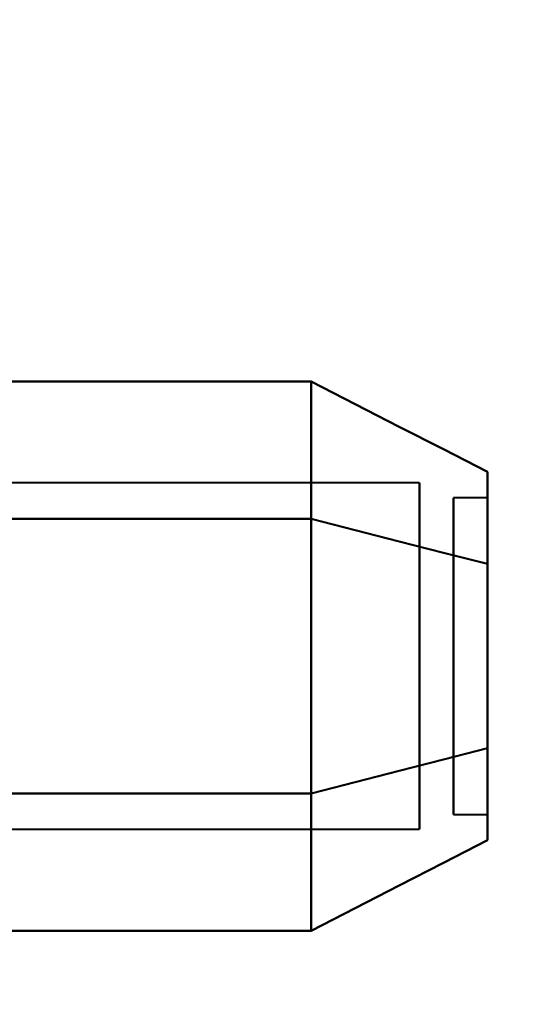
# Model space of a CAD drawing. Header units: millimetres. Extents: x -696 to 695, y -1041 to 611.
# Tile 18 of 90: x -525.49 to -518.2, y -227.62 to -213.14. Entities that reach past the tile are written whole.
import ezdxf

# ---------------------------------------------------------------- set-up
doc = ezdxf.new("R2010")
doc.units = ezdxf.units.MM
doc.layers.add('G-IMPT', color=8, linetype='Continuous', lineweight=40)

# ---------------------------------------------------------------- blocks, each defined once
blk = doc.blocks.new('NEXA 400 CALQUES_dwg-748074-Niveau de réf_')
at = {"layer": 'G-IMPT'}
for p, q in [((-519.611, -219.952), (-531.5, -219.952)), ((-519.611, -219.952), (-531.5, -219.952)), ((-519.611, -219.952), (-531.5, -219.952)), ((-519.611, -219.952), (-531.5, -219.952)), ((-519.611, -223.774), (-519.611, -219.952)), ((-519.611, -219.952), (-519.611, -223.774)), ((-519.611, -223.774), (-519.611, -219.952)), ((-519.611, -219.952), (-519.611, -223.774)), ((-519.611, -223.774), (-519.611, -219.952)), ((-519.611, -219.952), (-519.611, -223.774)), ((-519.611, -223.774), (-519.611, -219.952)), ((-519.611, -219.952), (-519.611, -223.774)), ((-518.611, -220.17), (-519.111, -220.17)), ((-518.611, -220.17), (-519.111, -220.17)), ((-518.611, -220.17), (-519.111, -220.17)), ((-518.611, -220.17), (-519.111, -220.17)), ((-519.111, -222.732), (-519.111, -220.17)), ((-519.111, -224.624), (-519.111, -220.17)), ((-519.111, -222.732), (-519.111, -220.17)), ((-519.111, -224.624), (-519.111, -220.17)), ((-519.111, -220.17), (-519.111, -222.732)), ((-519.111, -220.17), (-519.111, -224.624)), ((-519.111, -220.17), (-519.111, -222.732)), ((-519.111, -220.17), (-519.111, -224.624)), ((-518.611, -222.732), (-518.611, -220.17)), ((-518.611, -224.624), (-518.611, -220.17)), ((-518.611, -222.732), (-518.611, -220.17)), ((-518.611, -224.624), (-518.611, -220.17)), ((-518.611, -220.17), (-518.611, -222.732)), ((-518.611, -220.17), (-518.611, -224.624)), ((-518.611, -220.17), (-518.611, -222.732)), ((-518.611, -220.17), (-518.611, -224.624)), ((-519.111, -224.83), (-519.111, -220.376)), ((-519.111, -224.83), (-519.111, -220.376)), ((-519.111, -220.376), (-519.111, -224.83)), ((-519.111, -220.376), (-519.111, -224.83)), ((-518.611, -224.83), (-518.611, -220.376)), ((-518.611, -224.83), (-518.611, -220.376)), ((-518.611, -220.376), (-518.611, -224.83)), ((-518.611, -220.376), (-518.611, -224.83)), ((-519.611, -225.048), (-519.611, -221.226)), ((-519.611, -221.226), (-519.611, -225.048)), ((-519.611, -225.048), (-519.611, -221.226)), ((-519.611, -221.226), (-519.611, -225.048)), ((-519.611, -225.048), (-519.611, -221.226)), ((-519.611, -221.226), (-519.611, -225.048)), ((-519.611, -225.048), (-519.611, -221.226)), ((-519.611, -221.226), (-519.611, -225.048)), ((-519.111, -224.83), (-519.111, -222.268)), ((-519.111, -224.83), (-519.111, -222.268)), ((-519.111, -222.268), (-519.111, -224.83)), ((-519.111, -222.268), (-519.111, -224.83)), ((-518.611, -224.83), (-518.611, -222.268)), ((-518.611, -224.83), (-518.611, -222.268)), ((-518.611, -222.268), (-518.611, -224.83)), ((-518.611, -222.268), (-518.611, -224.83)), ((-519.111, -224.83), (-518.611, -224.83)), ((-519.111, -224.83), (-518.611, -224.83)), ((-519.111, -224.83), (-518.611, -224.83)), ((-519.111, -224.83), (-518.611, -224.83)), ((-531.5, -225.048), (-519.611, -225.048)), ((-531.5, -225.048), (-519.611, -225.048)), ((-531.5, -225.048), (-519.611, -225.048)), ((-531.5, -225.048), (-519.611, -225.048))]:
    blk.add_line(p, q, dxfattribs=at)
at = {"layer": 'G-IMPT', "flags": 128}
for points in [[(-531.204, -218.459), (-528.704, -218.459), (-526.204, -218.459), (-523.704, -218.459), (-521.204, -218.459)], [(-521.204, -218.459), (-523.704, -218.459), (-526.204, -218.459), (-528.704, -218.459), (-531.204, -218.459)], [(-531.204, -218.459), (-528.704, -218.459), (-526.204, -218.459), (-523.704, -218.459), (-521.204, -218.459)], [(-521.204, -218.459), (-523.704, -218.459), (-526.204, -218.459), (-528.704, -218.459), (-531.204, -218.459)], [(-531.204, -218.459), (-528.704, -218.459), (-526.204, -218.459), (-523.704, -218.459), (-521.204, -218.459)], [(-521.204, -218.459), (-523.704, -218.459), (-526.204, -218.459), (-528.704, -218.459), (-531.204, -218.459)], [(-531.204, -218.459), (-528.704, -218.459), (-526.204, -218.459), (-523.704, -218.459), (-521.204, -218.459)], [(-521.204, -218.459), (-523.704, -218.459), (-526.204, -218.459), (-528.704, -218.459), (-531.204, -218.459)], [(-521.204, -220.479), (-521.204, -219.974), (-521.204, -219.469), (-521.204, -218.964), (-521.204, -218.459)], [(-521.204, -218.459), (-520.556, -218.792), (-519.908, -219.125), (-519.259, -219.458), (-518.611, -219.791)], [(-518.611, -219.791), (-519.259, -219.458), (-519.908, -219.125), (-520.556, -218.792), (-521.204, -218.459)], [(-521.204, -218.459), (-521.204, -218.964), (-521.204, -219.469), (-521.204, -219.974), (-521.204, -220.479)], [(-521.204, -220.479), (-521.204, -219.974), (-521.204, -219.469), (-521.204, -218.964), (-521.204, -218.459)], [(-521.204, -218.459), (-520.556, -218.792), (-519.908, -219.125), (-519.259, -219.458), (-518.611, -219.791)], [(-518.611, -219.791), (-519.259, -219.458), (-519.908, -219.125), (-520.556, -218.792), (-521.204, -218.459)], [(-521.204, -218.459), (-521.204, -218.964), (-521.204, -219.469), (-521.204, -219.974), (-521.204, -220.479)], [(-521.204, -220.479), (-521.204, -219.974), (-521.204, -219.469), (-521.204, -218.964), (-521.204, -218.459)], [(-521.204, -218.459), (-520.556, -218.792), (-519.908, -219.125), (-519.259, -219.458), (-518.611, -219.791)], [(-518.611, -219.791), (-519.259, -219.458), (-519.908, -219.125), (-520.556, -218.792), (-521.204, -218.459)], [(-521.204, -218.459), (-521.204, -218.964), (-521.204, -219.469), (-521.204, -219.974), (-521.204, -220.479)], [(-521.204, -220.479), (-521.204, -219.974), (-521.204, -219.469), (-521.204, -218.964), (-521.204, -218.459)], [(-521.204, -218.459), (-520.556, -218.792), (-519.908, -219.125), (-519.259, -219.458), (-518.611, -219.791)], [(-518.611, -219.791), (-519.259, -219.458), (-519.908, -219.125), (-520.556, -218.792), (-521.204, -218.459)], [(-521.204, -218.459), (-521.204, -218.964), (-521.204, -219.469), (-521.204, -219.974), (-521.204, -220.479)], [(-521.204, -218.459), (-521.204, -218.964), (-521.204, -219.469), (-521.204, -219.974), (-521.204, -220.479)], [(-521.204, -220.479), (-521.204, -219.974), (-521.204, -219.469), (-521.204, -218.964), (-521.204, -218.459)], [(-521.204, -218.459), (-521.204, -218.964), (-521.204, -219.469), (-521.204, -219.974), (-521.204, -220.479)], [(-521.204, -220.479), (-521.204, -219.974), (-521.204, -219.469), (-521.204, -218.964), (-521.204, -218.459)], [(-521.204, -218.459), (-521.204, -218.964), (-521.204, -219.469), (-521.204, -219.974), (-521.204, -220.479)], [(-521.204, -220.479), (-521.204, -219.974), (-521.204, -219.469), (-521.204, -218.964), (-521.204, -218.459)], [(-521.204, -218.459), (-521.204, -218.964), (-521.204, -219.469), (-521.204, -219.974), (-521.204, -220.479)], [(-521.204, -220.479), (-521.204, -219.974), (-521.204, -219.469), (-521.204, -218.964), (-521.204, -218.459)], [(-531.204, -220.479), (-528.704, -220.479), (-526.204, -220.479), (-523.704, -220.479), (-521.204, -220.479)], [(-521.204, -220.479), (-523.704, -220.479), (-526.204, -220.479), (-528.704, -220.479), (-531.204, -220.479)], [(-531.204, -220.479), (-528.704, -220.479), (-526.204, -220.479), (-523.704, -220.479), (-521.204, -220.479)], [(-521.204, -220.479), (-523.704, -220.479), (-526.204, -220.479), (-528.704, -220.479), (-531.204, -220.479)], [(-531.204, -220.479), (-528.704, -220.479), (-526.204, -220.479), (-523.704, -220.479), (-521.204, -220.479)], [(-521.204, -220.479), (-523.704, -220.479), (-526.204, -220.479), (-528.704, -220.479), (-531.204, -220.479)], [(-531.204, -220.479), (-528.704, -220.479), (-526.204, -220.479), (-523.704, -220.479), (-521.204, -220.479)], [(-521.204, -220.479), (-523.704, -220.479), (-526.204, -220.479), (-528.704, -220.479), (-531.204, -220.479)], [(-531.204, -220.479), (-528.704, -220.479), (-526.204, -220.479), (-523.704, -220.479), (-521.204, -220.479)], [(-521.204, -220.479), (-523.704, -220.479), (-526.204, -220.479), (-528.704, -220.479), (-531.204, -220.479)], [(-531.204, -220.479), (-528.704, -220.479), (-526.204, -220.479), (-523.704, -220.479), (-521.204, -220.479)], [(-521.204, -220.479), (-523.704, -220.479), (-526.204, -220.479), (-528.704, -220.479), (-531.204, -220.479)], [(-531.204, -220.479), (-528.704, -220.479), (-526.204, -220.479), (-523.704, -220.479), (-521.204, -220.479)], [(-521.204, -220.479), (-523.704, -220.479), (-526.204, -220.479), (-528.704, -220.479), (-531.204, -220.479)], [(-531.204, -220.479), (-528.704, -220.479), (-526.204, -220.479), (-523.704, -220.479), (-521.204, -220.479)], [(-521.204, -220.479), (-523.704, -220.479), (-526.204, -220.479), (-528.704, -220.479), (-531.204, -220.479)], [(-521.204, -224.521), (-521.204, -223.51), (-521.204, -222.5), (-521.204, -221.49), (-521.204, -220.479)], [(-521.204, -220.479), (-520.556, -220.646), (-519.908, -220.812), (-519.259, -220.979), (-518.611, -221.145)], [(-518.611, -221.145), (-519.259, -220.979), (-519.908, -220.812), (-520.556, -220.646), (-521.204, -220.479)], [(-521.204, -220.479), (-520.556, -220.646), (-519.908, -220.812), (-519.259, -220.979), (-518.611, -221.145)], [(-518.611, -221.145), (-519.259, -220.979), (-519.908, -220.812), (-520.556, -220.646), (-521.204, -220.479)], [(-521.204, -220.479), (-521.204, -221.49), (-521.204, -222.5), (-521.204, -223.51), (-521.204, -224.521)], [(-521.204, -224.521), (-521.204, -223.51), (-521.204, -222.5), (-521.204, -221.49), (-521.204, -220.479)], [(-521.204, -220.479), (-520.556, -220.646), (-519.908, -220.812), (-519.259, -220.979), (-518.611, -221.145)], [(-518.611, -221.145), (-519.259, -220.979), (-519.908, -220.812), (-520.556, -220.646), (-521.204, -220.479)], [(-521.204, -220.479), (-520.556, -220.646), (-519.908, -220.812), (-519.259, -220.979), (-518.611, -221.145)], [(-518.611, -221.145), (-519.259, -220.979), (-519.908, -220.812), (-520.556, -220.646), (-521.204, -220.479)], [(-521.204, -220.479), (-521.204, -221.49), (-521.204, -222.5), (-521.204, -223.51), (-521.204, -224.521)], [(-521.204, -224.521), (-521.204, -223.51), (-521.204, -222.5), (-521.204, -221.49), (-521.204, -220.479)], [(-521.204, -220.479), (-520.556, -220.646), (-519.908, -220.812), (-519.259, -220.979), (-518.611, -221.145)], [(-518.611, -221.145), (-519.259, -220.979), (-519.908, -220.812), (-520.556, -220.646), (-521.204, -220.479)], [(-521.204, -220.479), (-520.556, -220.646), (-519.908, -220.812), (-519.259, -220.979), (-518.611, -221.145)], [(-518.611, -221.145), (-519.259, -220.979), (-519.908, -220.812), (-520.556, -220.646), (-521.204, -220.479)], [(-521.204, -220.479), (-521.204, -221.49), (-521.204, -222.5), (-521.204, -223.51), (-521.204, -224.521)], [(-521.204, -224.521), (-521.204, -223.51), (-521.204, -222.5), (-521.204, -221.49), (-521.204, -220.479)], [(-521.204, -220.479), (-520.556, -220.646), (-519.908, -220.812), (-519.259, -220.979), (-518.611, -221.145)], [(-518.611, -221.145), (-519.259, -220.979), (-519.908, -220.812), (-520.556, -220.646), (-521.204, -220.479)], [(-521.204, -220.479), (-520.556, -220.646), (-519.908, -220.812), (-519.259, -220.979), (-518.611, -221.145)], [(-518.611, -221.145), (-519.259, -220.979), (-519.908, -220.812), (-520.556, -220.646), (-521.204, -220.479)], [(-521.204, -220.479), (-521.204, -221.49), (-521.204, -222.5), (-521.204, -223.51), (-521.204, -224.521)], [(-521.204, -220.479), (-521.204, -221.49), (-521.204, -222.5), (-521.204, -223.51), (-521.204, -224.521)], [(-521.204, -224.521), (-521.204, -223.51), (-521.204, -222.5), (-521.204, -221.49), (-521.204, -220.479)], [(-521.204, -220.479), (-521.204, -221.49), (-521.204, -222.5), (-521.204, -223.51), (-521.204, -224.521)], [(-521.204, -224.521), (-521.204, -223.51), (-521.204, -222.5), (-521.204, -221.49), (-521.204, -220.479)], [(-521.204, -220.479), (-521.204, -221.49), (-521.204, -222.5), (-521.204, -223.51), (-521.204, -224.521)], [(-521.204, -224.521), (-521.204, -223.51), (-521.204, -222.5), (-521.204, -221.49), (-521.204, -220.479)], [(-521.204, -220.479), (-521.204, -221.49), (-521.204, -222.5), (-521.204, -223.51), (-521.204, -224.521)], [(-521.204, -224.521), (-521.204, -223.51), (-521.204, -222.5), (-521.204, -221.49), (-521.204, -220.479)], [(-521.204, -224.521), (-520.556, -224.354), (-519.908, -224.188), (-519.259, -224.021), (-518.611, -223.855)], [(-518.611, -223.855), (-519.259, -224.021), (-519.908, -224.188), (-520.556, -224.354), (-521.204, -224.521)], [(-521.204, -224.521), (-520.556, -224.354), (-519.908, -224.188), (-519.259, -224.021), (-518.611, -223.855)], [(-518.611, -223.855), (-519.259, -224.021), (-519.908, -224.188), (-520.556, -224.354), (-521.204, -224.521)], [(-518.611, -223.855), (-519.259, -224.021), (-519.908, -224.188), (-520.556, -224.354), (-521.204, -224.521)], [(-521.204, -224.521), (-520.556, -224.354), (-519.908, -224.188), (-519.259, -224.021), (-518.611, -223.855)], [(-518.611, -223.855), (-519.259, -224.021), (-519.908, -224.188), (-520.556, -224.354), (-521.204, -224.521)], [(-521.204, -224.521), (-520.556, -224.354), (-519.908, -224.188), (-519.259, -224.021), (-518.611, -223.855)], [(-521.204, -224.521), (-520.556, -224.354), (-519.908, -224.188), (-519.259, -224.021), (-518.611, -223.855)], [(-518.611, -223.855), (-519.259, -224.021), (-519.908, -224.188), (-520.556, -224.354), (-521.204, -224.521)], [(-521.204, -224.521), (-520.556, -224.354), (-519.908, -224.188), (-519.259, -224.021), (-518.611, -223.855)], [(-518.611, -223.855), (-519.259, -224.021), (-519.908, -224.188), (-520.556, -224.354), (-521.204, -224.521)], [(-518.611, -223.855), (-519.259, -224.021), (-519.908, -224.188), (-520.556, -224.354), (-521.204, -224.521)], [(-521.204, -224.521), (-520.556, -224.354), (-519.908, -224.188), (-519.259, -224.021), (-518.611, -223.855)], [(-518.611, -223.855), (-519.259, -224.021), (-519.908, -224.188), (-520.556, -224.354), (-521.204, -224.521)], [(-521.204, -224.521), (-520.556, -224.354), (-519.908, -224.188), (-519.259, -224.021), (-518.611, -223.855)], [(-531.204, -224.521), (-528.704, -224.521), (-526.204, -224.521), (-523.704, -224.521), (-521.204, -224.521)], [(-521.204, -224.521), (-523.704, -224.521), (-526.204, -224.521), (-528.704, -224.521), (-531.204, -224.521)], [(-531.204, -224.521), (-528.704, -224.521), (-526.204, -224.521), (-523.704, -224.521), (-521.204, -224.521)], [(-521.204, -224.521), (-523.704, -224.521), (-526.204, -224.521), (-528.704, -224.521), (-531.204, -224.521)], [(-521.204, -224.521), (-523.704, -224.521), (-526.204, -224.521), (-528.704, -224.521), (-531.204, -224.521)], [(-531.204, -224.521), (-528.704, -224.521), (-526.204, -224.521), (-523.704, -224.521), (-521.204, -224.521)], [(-521.204, -224.521), (-523.704, -224.521), (-526.204, -224.521), (-528.704, -224.521), (-531.204, -224.521)], [(-531.204, -224.521), (-528.704, -224.521), (-526.204, -224.521), (-523.704, -224.521), (-521.204, -224.521)], [(-531.204, -224.521), (-528.704, -224.521), (-526.204, -224.521), (-523.704, -224.521), (-521.204, -224.521)], [(-521.204, -224.521), (-523.704, -224.521), (-526.204, -224.521), (-528.704, -224.521), (-531.204, -224.521)], [(-531.204, -224.521), (-528.704, -224.521), (-526.204, -224.521), (-523.704, -224.521), (-521.204, -224.521)], [(-521.204, -224.521), (-523.704, -224.521), (-526.204, -224.521), (-528.704, -224.521), (-531.204, -224.521)], [(-521.204, -224.521), (-523.704, -224.521), (-526.204, -224.521), (-528.704, -224.521), (-531.204, -224.521)], [(-531.204, -224.521), (-528.704, -224.521), (-526.204, -224.521), (-523.704, -224.521), (-521.204, -224.521)], [(-521.204, -224.521), (-523.704, -224.521), (-526.204, -224.521), (-528.704, -224.521), (-531.204, -224.521)], [(-531.204, -224.521), (-528.704, -224.521), (-526.204, -224.521), (-523.704, -224.521), (-521.204, -224.521)], [(-521.204, -226.541), (-521.204, -226.036), (-521.204, -225.531), (-521.204, -225.026), (-521.204, -224.521)], [(-521.204, -224.521), (-521.204, -225.026), (-521.204, -225.531), (-521.204, -226.036), (-521.204, -226.541)], [(-521.204, -224.521), (-521.204, -225.026), (-521.204, -225.531), (-521.204, -226.036), (-521.204, -226.541)], [(-521.204, -226.541), (-521.204, -226.036), (-521.204, -225.531), (-521.204, -225.026), (-521.204, -224.521)], [(-521.204, -226.541), (-521.204, -226.036), (-521.204, -225.531), (-521.204, -225.026), (-521.204, -224.521)], [(-521.204, -224.521), (-521.204, -225.026), (-521.204, -225.531), (-521.204, -226.036), (-521.204, -226.541)], [(-521.204, -224.521), (-521.204, -225.026), (-521.204, -225.531), (-521.204, -226.036), (-521.204, -226.541)], [(-521.204, -226.541), (-521.204, -226.036), (-521.204, -225.531), (-521.204, -225.026), (-521.204, -224.521)], [(-521.204, -224.521), (-521.204, -225.026), (-521.204, -225.531), (-521.204, -226.036), (-521.204, -226.541)], [(-521.204, -226.541), (-521.204, -226.036), (-521.204, -225.531), (-521.204, -225.026), (-521.204, -224.521)], [(-521.204, -226.541), (-521.204, -226.036), (-521.204, -225.531), (-521.204, -225.026), (-521.204, -224.521)], [(-521.204, -224.521), (-521.204, -225.026), (-521.204, -225.531), (-521.204, -226.036), (-521.204, -226.541)], [(-521.204, -224.521), (-521.204, -225.026), (-521.204, -225.531), (-521.204, -226.036), (-521.204, -226.541)], [(-521.204, -226.541), (-521.204, -226.036), (-521.204, -225.531), (-521.204, -225.026), (-521.204, -224.521)], [(-521.204, -226.541), (-521.204, -226.036), (-521.204, -225.531), (-521.204, -225.026), (-521.204, -224.521)], [(-521.204, -224.521), (-521.204, -225.026), (-521.204, -225.531), (-521.204, -226.036), (-521.204, -226.541)], [(-518.611, -225.209), (-519.259, -225.542), (-519.908, -225.875), (-520.556, -226.208), (-521.204, -226.541)], [(-521.204, -226.541), (-520.556, -226.208), (-519.908, -225.875), (-519.259, -225.542), (-518.611, -225.209)], [(-521.204, -226.541), (-520.556, -226.208), (-519.908, -225.875), (-519.259, -225.542), (-518.611, -225.209)], [(-518.611, -225.209), (-519.259, -225.542), (-519.908, -225.875), (-520.556, -226.208), (-521.204, -226.541)], [(-518.611, -225.209), (-519.259, -225.542), (-519.908, -225.875), (-520.556, -226.208), (-521.204, -226.541)], [(-521.204, -226.541), (-520.556, -226.208), (-519.908, -225.875), (-519.259, -225.542), (-518.611, -225.209)], [(-521.204, -226.541), (-520.556, -226.208), (-519.908, -225.875), (-519.259, -225.542), (-518.611, -225.209)], [(-518.611, -225.209), (-519.259, -225.542), (-519.908, -225.875), (-520.556, -226.208), (-521.204, -226.541)], [(-521.204, -226.541), (-523.704, -226.541), (-526.204, -226.541), (-528.704, -226.541), (-531.204, -226.541)], [(-531.204, -226.541), (-528.704, -226.541), (-526.204, -226.541), (-523.704, -226.541), (-521.204, -226.541)], [(-531.204, -226.541), (-528.704, -226.541), (-526.204, -226.541), (-523.704, -226.541), (-521.204, -226.541)], [(-521.204, -226.541), (-523.704, -226.541), (-526.204, -226.541), (-528.704, -226.541), (-531.204, -226.541)], [(-521.204, -226.541), (-523.704, -226.541), (-526.204, -226.541), (-528.704, -226.541), (-531.204, -226.541)], [(-531.204, -226.541), (-528.704, -226.541), (-526.204, -226.541), (-523.704, -226.541), (-521.204, -226.541)], [(-531.204, -226.541), (-528.704, -226.541), (-526.204, -226.541), (-523.704, -226.541), (-521.204, -226.541)], [(-521.204, -226.541), (-523.704, -226.541), (-526.204, -226.541), (-528.704, -226.541), (-531.204, -226.541)]]:
    blk.add_lwpolyline(points, dxfattribs=at)
at = {"layer": 'G-IMPT'}
for points in [[(-518.611, -219.791), (-518.611, -219.841), (-518.611, -220.134), (-518.611, -220.761), (-518.611, -221.145)], [(-518.611, -221.145), (-518.611, -220.762), (-518.611, -220.134), (-518.611, -219.841), (-518.611, -219.791)], [(-518.611, -221.145), (-518.611, -220.762), (-518.611, -220.134), (-518.611, -219.841), (-518.611, -219.791)], [(-518.611, -219.791), (-518.611, -219.841), (-518.611, -220.134), (-518.611, -220.761), (-518.611, -221.145)], [(-518.611, -219.791), (-518.611, -219.841), (-518.611, -220.134), (-518.611, -220.761), (-518.611, -221.145)], [(-518.611, -221.145), (-518.611, -220.762), (-518.611, -220.134), (-518.611, -219.841), (-518.611, -219.791)], [(-518.611, -221.145), (-518.611, -220.762), (-518.611, -220.134), (-518.611, -219.841), (-518.611, -219.791)], [(-518.611, -219.791), (-518.611, -219.841), (-518.611, -220.134), (-518.611, -220.761), (-518.611, -221.145)], [(-518.611, -219.791), (-518.611, -219.837), (-518.611, -220.133), (-518.611, -220.767), (-518.611, -221.145)], [(-518.611, -221.145), (-518.611, -220.767), (-518.611, -220.133), (-518.611, -219.837), (-518.611, -219.791)], [(-518.611, -219.791), (-518.611, -219.837), (-518.611, -220.133), (-518.611, -220.767), (-518.611, -221.145)], [(-518.611, -221.145), (-518.611, -220.767), (-518.611, -220.133), (-518.611, -219.837), (-518.611, -219.791)], [(-518.611, -219.791), (-518.611, -219.837), (-518.611, -220.133), (-518.611, -220.767), (-518.611, -221.145)], [(-518.611, -221.145), (-518.611, -220.767), (-518.611, -220.133), (-518.611, -219.837), (-518.611, -219.791)], [(-518.611, -219.791), (-518.611, -219.837), (-518.611, -220.133), (-518.611, -220.767), (-518.611, -221.145)], [(-518.611, -221.145), (-518.611, -220.767), (-518.611, -220.133), (-518.611, -219.837), (-518.611, -219.791)], [(-518.611, -221.145), (-518.611, -221.579), (-518.611, -222.5), (-518.611, -223.421), (-518.611, -223.855)], [(-518.611, -223.855), (-518.611, -223.421), (-518.611, -222.5), (-518.611, -221.579), (-518.611, -221.145)], [(-518.611, -221.145), (-518.611, -221.579), (-518.611, -222.5), (-518.611, -223.421), (-518.611, -223.855)], [(-518.611, -223.855), (-518.611, -223.421), (-518.611, -222.5), (-518.611, -221.579), (-518.611, -221.145)], [(-518.611, -221.145), (-518.611, -221.579), (-518.611, -222.5), (-518.611, -223.421), (-518.611, -223.855)], [(-518.611, -223.855), (-518.611, -223.421), (-518.611, -222.5), (-518.611, -221.579), (-518.611, -221.145)], [(-518.611, -221.145), (-518.611, -221.579), (-518.611, -222.5), (-518.611, -223.421), (-518.611, -223.855)], [(-518.611, -223.855), (-518.611, -223.421), (-518.611, -222.5), (-518.611, -221.579), (-518.611, -221.145)], [(-518.611, -221.145), (-518.611, -221.571), (-518.611, -222.5), (-518.611, -223.43), (-518.611, -223.855)], [(-518.611, -223.855), (-518.611, -223.429), (-518.611, -222.5), (-518.611, -221.57), (-518.611, -221.145)], [(-518.611, -221.145), (-518.611, -221.571), (-518.611, -222.5), (-518.611, -223.43), (-518.611, -223.855)], [(-518.611, -223.855), (-518.611, -223.429), (-518.611, -222.5), (-518.611, -221.57), (-518.611, -221.145)], [(-518.611, -221.145), (-518.611, -221.571), (-518.611, -222.5), (-518.611, -223.43), (-518.611, -223.855)], [(-518.611, -223.855), (-518.611, -223.429), (-518.611, -222.5), (-518.611, -221.57), (-518.611, -221.145)], [(-518.611, -221.145), (-518.611, -221.571), (-518.611, -222.5), (-518.611, -223.43), (-518.611, -223.855)], [(-518.611, -223.855), (-518.611, -223.429), (-518.611, -222.5), (-518.611, -221.57), (-518.611, -221.145)], [(-518.611, -223.855), (-518.611, -224.238), (-518.611, -224.866), (-518.611, -225.159), (-518.611, -225.209)], [(-518.611, -225.209), (-518.611, -225.159), (-518.611, -224.866), (-518.611, -224.239), (-518.611, -223.855)], [(-518.611, -223.855), (-518.611, -224.238), (-518.611, -224.866), (-518.611, -225.159), (-518.611, -225.209)], [(-518.611, -225.209), (-518.611, -225.159), (-518.611, -224.866), (-518.611, -224.239), (-518.611, -223.855)], [(-518.611, -223.855), (-518.611, -224.238), (-518.611, -224.866), (-518.611, -225.159), (-518.611, -225.209)], [(-518.611, -225.209), (-518.611, -225.159), (-518.611, -224.866), (-518.611, -224.239), (-518.611, -223.855)], [(-518.611, -223.855), (-518.611, -224.238), (-518.611, -224.866), (-518.611, -225.159), (-518.611, -225.209)], [(-518.611, -225.209), (-518.611, -225.159), (-518.611, -224.866), (-518.611, -224.239), (-518.611, -223.855)], [(-518.611, -223.855), (-518.611, -224.233), (-518.611, -224.867), (-518.611, -225.163), (-518.611, -225.209)], [(-518.611, -225.209), (-518.611, -225.163), (-518.611, -224.867), (-518.611, -224.233), (-518.611, -223.855)], [(-518.611, -225.209), (-518.611, -225.163), (-518.611, -224.867), (-518.611, -224.233), (-518.611, -223.855)], [(-518.611, -223.855), (-518.611, -224.233), (-518.611, -224.867), (-518.611, -225.163), (-518.611, -225.209)], [(-518.611, -223.855), (-518.611, -224.233), (-518.611, -224.867), (-518.611, -225.163), (-518.611, -225.209)], [(-518.611, -225.209), (-518.611, -225.163), (-518.611, -224.867), (-518.611, -224.233), (-518.611, -223.855)], [(-518.611, -225.209), (-518.611, -225.163), (-518.611, -224.867), (-518.611, -224.233), (-518.611, -223.855)], [(-518.611, -223.855), (-518.611, -224.233), (-518.611, -224.867), (-518.611, -225.163), (-518.611, -225.209)]]:
    blk.add_open_spline(points, degree=3, dxfattribs=at)

msp = doc.modelspace()

# ---------------------------------------------------------------- linework, layer by layer
at = {"color": 94, "lineweight": 30}
msp.add_circle((0, 1), 609.6, dxfattribs=at)

# ---------------------------------------------------------------- block references
at = {"layer": 'G-IMPT'}
msp.add_blockref('NEXA 400 CALQUES_dwg-748074-Niveau de réf_', (0, 0), dxfattribs=at)

doc.saveas('drawing.dxf')
